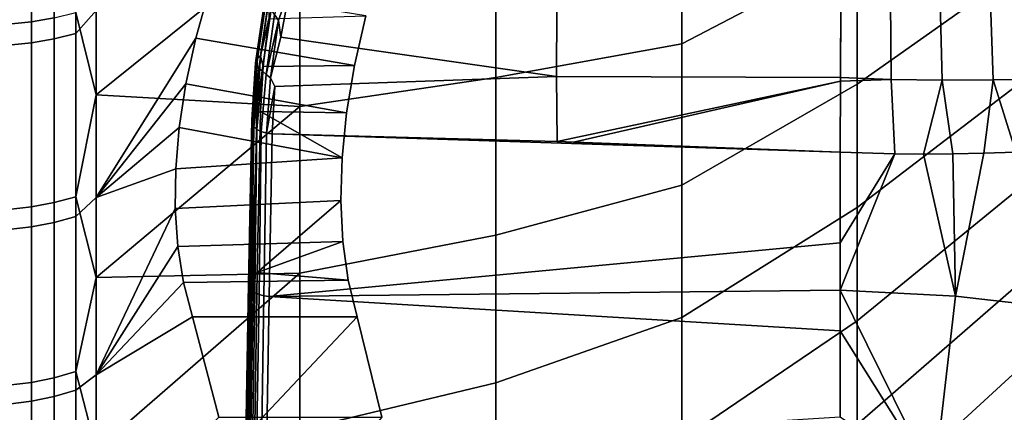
# Model space of a CAD drawing. Header units: metres. Extents: x -24 to 94, y -256 to 25.
# Tile 160 of 195: x 70.96 to 78.1, y -16.82 to -13.97. Entities that reach past the tile are written whole.
import ezdxf

# ---------------------------------------------------------------- set-up
doc = ezdxf.new("R2010")
doc.units = ezdxf.units.M
doc.layers.add('solid_10_061_003_XXX', color=7, linetype='CONTINUOUS')

msp = doc.modelspace()

# ---------------------------------------------------------------- linework, layer by layer
at = {"layer": 'solid_10_061_003_XXX'}
for points in [[(77.036316, -13.480136, 75.300735), (75.764908, -14.145038, 74.145805), (75.764908, -13.056649, 73.238098), (77.036316, -12.461349, 74.427681)], [(71.046471, -13.985891, 69.463066), (71.046471, -12.582943, 68.574776), (71.211105, -12.557589, 68.617943), (71.211105, -13.957709, 69.504448)], [(70.877182, -14.003275, 69.437538), (70.877182, -12.598582, 68.548141), (71.046471, -12.582943, 68.574776), (71.046471, -13.985891, 69.463066)], [(71.211105, -12.716043, 111.2882), (71.211105, -14.109542, 110.391327), (71.368919, -14.070512, 110.334915), (71.368919, -12.680868, 111.229317)], [(71.368919, -12.680868, 111.229317), (71.368919, -14.070512, 110.334915), (71.5177, -13.90349, 110.345253)], [(78.224976, -13.597561, 77.358727), (77.036316, -14.43792, 76.240318), (77.036316, -13.480136, 75.300735), (78.224976, -12.710173, 76.46682)], [(70.877182, -12.757555, 111.357697), (70.877182, -14.155602, 110.457893), (71.046471, -14.138031, 110.432495), (71.046471, -12.741718, 111.331184)], [(71.046471, -12.741718, 111.331184), (71.046471, -14.138031, 110.432495), (71.211105, -14.109542, 110.391327), (71.211105, -12.716043, 111.2882)], [(75.764908, -14.145038, 74.145805), (74.415588, -14.389271, 72.743309), (74.415588, -13.180538, 71.80336), (75.764908, -13.056649, 73.238098)], [(71.368919, -13.919099, 69.561142), (71.5177, -13.12173, 69.141991), (72.993484, -13.325348, 70.516014), (71.5177, -14.51454, 70.086075)], [(74.415588, -14.389271, 72.743309), (72.993484, -14.598646, 71.450874), (72.993484, -13.325348, 70.516014), (74.415588, -13.180538, 71.80336)], [(72.993484, -13.325348, 70.516014), (72.993484, -14.598646, 71.450874), (71.5177, -14.51454, 70.086075)], [(77.036316, -14.43792, 76.240318), (75.764908, -15.170493, 75.124062), (75.764908, -14.145038, 74.145805), (77.036316, -13.480136, 75.300735)], [(72.811127, -13.932867, 110.598785), (72.840034, -13.976794, 110.591194), (72.926514, -13.719463, 110.725327), (72.929512, -13.55107, 110.798302)], [(78.224976, -14.422503, 78.308685), (77.036316, -15.330364, 77.242165), (77.036316, -14.43792, 76.240318), (78.224976, -13.597561, 77.358727)], [(71.5177, -13.90349, 110.345253), (71.5177, -15.259486, 109.349014), (72.240234, -14.104398, 109.604698), (72.337082, -13.755912, 109.767708)], [(73.389671, -14.303351, 109.499153), (73.471924, -13.943254, 109.682632), (72.337082, -13.755912, 109.767708), (72.240234, -14.104398, 109.604698)], [(72.840034, -13.976794, 110.591194), (72.856956, -14.096825, 110.531494), (72.926514, -13.719463, 110.725327)], [(72.926514, -13.719463, 110.725327), (72.856956, -14.096825, 110.531494), (74.854813, -14.382651, 110.381096), (74.857162, -13.886746, 110.657349)], [(72.740303, -13.826478, 110.473816), (72.675682, -14.265957, 110.225746), (72.673004, -14.285431, 110.257988), (72.737999, -13.84347, 110.507462)], [(72.737999, -13.84347, 110.507462), (72.673004, -14.285431, 110.257988), (72.679787, -14.305371, 110.28933), (72.745049, -13.861547, 110.539864)], [(72.751831, -13.811649, 110.441055), (72.687637, -14.248182, 110.194649), (72.675682, -14.265957, 110.225746), (72.740303, -13.826478, 110.473816)], [(72.771843, -13.799923, 110.411255), (72.708122, -14.233235, 110.166664), (72.687637, -14.248182, 110.194649), (72.751831, -13.811649, 110.441055)], [(72.771843, -13.799923, 110.411255), (72.769493, -13.964108, 110.294319), (72.708122, -14.233235, 110.166664)], [(76.91861, -13.814621, 110.718033), (76.91523, -14.388362, 110.404297), (77.283592, -14.402847, 110.409119), (77.277946, -13.831435, 110.722527)], [(76.91861, -13.814621, 110.718033), (76.918236, -13.873798, 110.688835), (76.91523, -14.388362, 110.404297)], [(77.277946, -13.831435, 110.722527), (77.283592, -14.402847, 110.409119), (77.652634, -14.408589, 110.435753), (77.63929, -13.842462, 110.745697)], [(77.63929, -13.842462, 110.745697), (77.652634, -14.408589, 110.435753), (78.022285, -14.407184, 110.483292), (78.002769, -13.848866, 110.787117)], [(78.002769, -13.848866, 110.787117), (78.022285, -14.407184, 110.483292), (78.392464, -14.400368, 110.550674), (78.368378, -13.851983, 110.846252)], [(71.211105, -15.295492, 70.482491), (71.211105, -13.957709, 69.504448), (71.368919, -13.919099, 69.561142), (71.368919, -15.253181, 70.536476)], [(71.368919, -15.397313, 109.349701), (71.5177, -15.259486, 109.349014), (71.5177, -13.90349, 110.345253), (71.368919, -14.070512, 110.334915)], [(71.368919, -15.253181, 70.536476), (71.368919, -13.919099, 69.561142), (71.5177, -14.51454, 70.086075)], [(72.745049, -13.861547, 110.539864), (72.679787, -14.305371, 110.28933), (72.695587, -14.324514, 110.317795), (72.761017, -13.879564, 110.568954)], [(72.761017, -13.879564, 110.568954), (72.695587, -14.324514, 110.317795), (72.719414, -14.341646, 110.34156), (72.784889, -13.896379, 110.592903)], [(72.784889, -13.896379, 110.592903), (72.719414, -14.341646, 110.34156), (72.748619, -14.366323, 110.3526), (72.811127, -13.932867, 110.598785)], [(74.854813, -14.382651, 110.381096), (76.91523, -14.388362, 110.404297), (76.918236, -13.873798, 110.688835), (74.857162, -13.886746, 110.657349)], [(70.877182, -15.345425, 70.418777), (70.877182, -14.003275, 69.437538), (71.046471, -13.985891, 69.463066), (71.046471, -15.326375, 70.443085)], [(71.046471, -15.326375, 70.443085), (71.046471, -13.985891, 69.463066), (71.211105, -13.957709, 69.504448), (71.211105, -15.295492, 70.482491)], [(72.708122, -14.233235, 110.166664), (72.769493, -13.964108, 110.294319), (72.726921, -14.309551, 110.089256)], [(73.389671, -14.303351, 109.499153), (72.726921, -14.309551, 110.089256), (72.769493, -13.964108, 110.294319), (73.471924, -13.943254, 109.682632)], [(72.811127, -13.932867, 110.598785), (72.748619, -14.366323, 110.3526), (72.840034, -13.976794, 110.591194)], [(72.748619, -14.366323, 110.3526), (72.781898, -14.392173, 110.353104), (72.840034, -13.976794, 110.591194)], [(72.840034, -13.976794, 110.591194), (72.781898, -14.392173, 110.353104), (72.856956, -14.096825, 110.531494)], [(70.877182, -14.155602, 110.457893), (70.877182, -15.490428, 109.466721), (71.046471, -15.471199, 109.442551), (71.046471, -14.138031, 110.432495)], [(71.046471, -14.138031, 110.432495), (71.046471, -15.471199, 109.442551), (71.211105, -15.440024, 109.403374), (71.211105, -14.109542, 110.391327)], [(71.211105, -14.109542, 110.391327), (71.211105, -15.440024, 109.403374), (71.368919, -15.397313, 109.349701), (71.368919, -14.070512, 110.334915)], [(71.5177, -15.259486, 109.349014), (72.167992, -14.435933, 109.42485), (72.240234, -14.104398, 109.604698)], [(73.332672, -14.645503, 109.296913), (73.389671, -14.303351, 109.499153), (72.240234, -14.104398, 109.604698), (72.167992, -14.435933, 109.42485)], [(72.781898, -14.392173, 110.353104), (72.813194, -14.45562, 110.319168), (74.854813, -14.382651, 110.381096), (72.856956, -14.096825, 110.531494)], [(75.764908, -15.170493, 75.124062), (74.415588, -15.531178, 73.763412), (74.415588, -14.389271, 72.743309), (75.764908, -14.145038, 74.145805)], [(72.659966, -14.66861, 109.915489), (72.687637, -14.248182, 110.194649), (72.708122, -14.233235, 110.166664), (72.680672, -14.650494, 109.889618)], [(72.687637, -14.248182, 110.194649), (72.659966, -14.66861, 109.915489), (72.675682, -14.265957, 110.225746)], [(72.675682, -14.265957, 110.225746), (72.659966, -14.66861, 109.915489), (72.673004, -14.285431, 110.257988)], [(72.680672, -14.650494, 109.889618), (72.708122, -14.233235, 110.166664), (72.726921, -14.309551, 110.089256), (72.708275, -14.636212, 109.868881)], [(72.673004, -14.285431, 110.257988), (72.659966, -14.66861, 109.915489), (72.645767, -14.696676, 109.955032)], [(72.673004, -14.285431, 110.257988), (72.645767, -14.696676, 109.955032), (72.679787, -14.305371, 110.28933)], [(72.679787, -14.305371, 110.28933), (72.645767, -14.696676, 109.955032), (72.64679, -14.721109, 109.989052)], [(72.679787, -14.305371, 110.28933), (72.64679, -14.721109, 109.989052), (72.695587, -14.324514, 110.317795)], [(72.695587, -14.324514, 110.317795), (72.64679, -14.721109, 109.989052), (72.659355, -14.744592, 110.021393)], [(72.695587, -14.324514, 110.317795), (72.659355, -14.744592, 110.021393), (72.719414, -14.341646, 110.34156)], [(72.719414, -14.341646, 110.34156), (72.659355, -14.744592, 110.021393), (72.68248, -14.765289, 110.049538)], [(72.719414, -14.341646, 110.34156), (72.68248, -14.765289, 110.049538), (72.714371, -14.781589, 110.071281), (72.748619, -14.366323, 110.3526)], [(73.332672, -14.645503, 109.296913), (72.708275, -14.636212, 109.868881), (72.726921, -14.309551, 110.089256), (73.389671, -14.303351, 109.499153)], [(72.748619, -14.366323, 110.3526), (72.714371, -14.781589, 110.071281), (72.752525, -14.792218, 110.084938), (72.781898, -14.392173, 110.353104)], [(72.781898, -14.392173, 110.353104), (72.752525, -14.792218, 110.084938), (72.813194, -14.45562, 110.319168)], [(72.813194, -14.45562, 110.319168), (72.793976, -14.79636, 110.089432), (74.860611, -14.854169, 110.065987), (74.854813, -14.382651, 110.381096)], [(74.415588, -15.531178, 73.763412), (72.993484, -15.806568, 72.468803), (72.993484, -14.598646, 71.450874), (74.415588, -14.389271, 72.743309)], [(76.91523, -14.388362, 110.404297), (74.854813, -14.382651, 110.381096), (74.860611, -14.854169, 110.065987), (76.915077, -14.41622, 110.387238)], [(76.915077, -14.41622, 110.387238), (74.860611, -14.854169, 110.065987), (74.979454, -14.85825, 110.064392)], [(76.915077, -14.41622, 110.387238), (74.979454, -14.85825, 110.064392), (76.912247, -14.929785, 110.038795)], [(76.915077, -14.41622, 110.387238), (76.912247, -14.929785, 110.038795), (77.309685, -14.942298, 110.045181), (77.283592, -14.402847, 110.409119)], [(77.283592, -14.402847, 110.409119), (76.91523, -14.388362, 110.404297), (76.915077, -14.41622, 110.387238)], [(78.224976, -15.181214, 79.312332), (77.036316, -16.153433, 78.30175), (77.036316, -15.330364, 77.242165), (78.224976, -14.422503, 78.308685)], [(77.652634, -14.408589, 110.435753), (77.283592, -14.402847, 110.409119), (77.309685, -14.942298, 110.045181), (77.516876, -14.943934, 110.05954)], [(77.652634, -14.408589, 110.435753), (77.516876, -14.943934, 110.05954), (77.731224, -14.942408, 110.082161)], [(78.022285, -14.407184, 110.483292), (77.652634, -14.408589, 110.435753), (77.731224, -14.942408, 110.082161), (77.953896, -14.937777, 110.113731)], [(78.022285, -14.407184, 110.483292), (77.953896, -14.937777, 110.113731), (78.186386, -14.93015, 110.155106)], [(78.392464, -14.400368, 110.550674), (78.022285, -14.407184, 110.483292), (78.186386, -14.93015, 110.155106), (78.430916, -14.919326, 110.20771)], [(71.5177, -15.259486, 109.349014), (72.119308, -14.751702, 109.228844), (72.167992, -14.435933, 109.42485)], [(73.300034, -14.971338, 109.07608), (73.332672, -14.645503, 109.296913), (72.167992, -14.435933, 109.42485), (72.119308, -14.751702, 109.228844)], [(72.813194, -14.45562, 110.319168), (72.752525, -14.792218, 110.084938), (72.793976, -14.79636, 110.089432)], [(77.036316, -15.330364, 77.242165), (75.764908, -16.128452, 76.168495), (75.764908, -15.170493, 75.124062), (77.036316, -14.43792, 76.240318)], [(71.368919, -15.253181, 70.536476), (71.5177, -14.51454, 70.086075), (72.993484, -14.598646, 71.450874), (71.5177, -15.839678, 71.123009)], [(72.993484, -14.598646, 71.450874), (72.993484, -15.806568, 72.468803), (71.5177, -15.839678, 71.123009)], [(72.680672, -14.650494, 109.889618), (72.708275, -14.636212, 109.868881), (72.684677, -15.802075, 108.976471), (72.656769, -15.817824, 108.996483)], [(73.300034, -14.971338, 109.07608), (73.291306, -15.281755, 108.836662), (72.684677, -15.802075, 108.976471), (72.708275, -14.636212, 109.868881)], [(73.332672, -14.645503, 109.296913), (73.300034, -14.971338, 109.07608), (72.708275, -14.636212, 109.868881)], [(72.645767, -14.696676, 109.955032), (72.624016, -15.860079, 109.049026), (72.621246, -15.883864, 109.078247)], [(72.64679, -14.721109, 109.989052), (72.645767, -14.696676, 109.955032), (72.621246, -15.883864, 109.078247)], [(72.645767, -14.696676, 109.955032), (72.659966, -14.66861, 109.915489), (72.636116, -15.837589, 109.021187), (72.624016, -15.860079, 109.049026)], [(72.659966, -14.66861, 109.915489), (72.680672, -14.650494, 109.889618), (72.656769, -15.817824, 108.996483), (72.636116, -15.837589, 109.021187)], [(71.5177, -15.259486, 109.349014), (72.093521, -15.05148, 109.017906), (72.119308, -14.751702, 109.228844)], [(73.300034, -14.971338, 109.07608), (72.119308, -14.751702, 109.228844), (72.093521, -15.05148, 109.017906)], [(72.64679, -14.721109, 109.989052), (72.621246, -15.883864, 109.078247), (72.627975, -15.907438, 109.106995)], [(72.659355, -14.744592, 110.021393), (72.64679, -14.721109, 109.989052), (72.627975, -15.907438, 109.106995)], [(72.659355, -14.744592, 110.021393), (72.627975, -15.907438, 109.106995), (72.643784, -15.929304, 109.133438)], [(72.68248, -14.765289, 110.049538), (72.659355, -14.744592, 110.021393), (72.643784, -15.929304, 109.133438)], [(72.68248, -14.765289, 110.049538), (72.643784, -15.929304, 109.133438), (72.667656, -15.948076, 109.155907)], [(72.68248, -14.765289, 110.049538), (72.667656, -15.948076, 109.155907), (72.69809, -15.962564, 109.172974), (72.714371, -14.781589, 110.071281)], [(72.714371, -14.781589, 110.071281), (72.69809, -15.962564, 109.172974), (72.733147, -15.971846, 109.183563), (72.752525, -14.792218, 110.084938)], [(72.752525, -14.792218, 110.084938), (72.733147, -15.971846, 109.183563), (72.770607, -15.975375, 109.186958), (72.793976, -14.79636, 110.089432)], [(72.770607, -15.975375, 109.186958), (76.91272, -15.58641, 109.532318), (76.912247, -14.929785, 110.038795), (72.793976, -14.79636, 110.089432)], [(76.912247, -14.929785, 110.038795), (74.860611, -14.854169, 110.065987), (72.793976, -14.79636, 110.089432)], [(76.912247, -14.929785, 110.038795), (74.979454, -14.85825, 110.064392), (74.860611, -14.854169, 110.065987)], [(73.300034, -14.971338, 109.07608), (72.093521, -15.05148, 109.017906), (72.090012, -15.338443, 108.790367), (73.291306, -15.281755, 108.836662)], [(77.309685, -14.942298, 110.045181), (76.912247, -14.929785, 110.038795), (76.91272, -15.58641, 109.532318)], [(77.309685, -14.942298, 110.045181), (76.91272, -15.58641, 109.532318), (76.912842, -15.929625, 109.253387)], [(77.516876, -14.943934, 110.05954), (77.309685, -14.942298, 110.045181), (76.912842, -15.929625, 109.253387), (77.748199, -15.973103, 109.26976)], [(77.731224, -14.942408, 110.082161), (77.516876, -14.943934, 110.05954), (77.748199, -15.973103, 109.26976)], [(77.953896, -14.937777, 110.113731), (77.731224, -14.942408, 110.082161), (77.748199, -15.973103, 109.26976)], [(78.186386, -14.93015, 110.155106), (77.953896, -14.937777, 110.113731), (77.748199, -15.973103, 109.26976), (78.576324, -16.067663, 109.330429)], [(71.5177, -15.259486, 109.349014), (71.5177, -16.544336, 108.262558), (72.090012, -15.338443, 108.790367), (72.093521, -15.05148, 109.017906)], [(75.764908, -16.128452, 76.168495), (74.415588, -16.600958, 74.85891), (74.415588, -15.531178, 73.763412), (75.764908, -15.170493, 75.124062)], [(78.224976, -15.870208, 80.365067), (77.036316, -16.903397, 79.414276), (77.036316, -16.153433, 78.30175), (78.224976, -15.181214, 79.312332)], [(71.211105, -16.56496, 71.547699), (71.211105, -15.295492, 70.482491), (71.368919, -15.253181, 70.536476), (71.368919, -16.519138, 71.598747)], [(71.368919, -16.519138, 71.598747), (71.368919, -15.253181, 70.536476), (71.5177, -15.839678, 71.123009)], [(71.368919, -16.655346, 108.278061), (71.5177, -16.544336, 108.262558), (71.5177, -15.259486, 109.349014), (71.368919, -15.397313, 109.349701)], [(73.291306, -15.281755, 108.836662), (72.090012, -15.338443, 108.790367), (72.108864, -15.612881, 108.545891), (73.306358, -15.576685, 108.578934)], [(73.291306, -15.281755, 108.836662), (73.306358, -15.576685, 108.578934), (72.684677, -15.802075, 108.976471)], [(70.877182, -16.619038, 71.487465), (70.877182, -15.345425, 70.418777), (71.046471, -15.326375, 70.443085), (71.046471, -16.598408, 71.510445)], [(71.046471, -16.598408, 71.510445), (71.046471, -15.326375, 70.443085), (71.211105, -15.295492, 70.482491), (71.211105, -16.56496, 71.547699)], [(71.5177, -16.544336, 108.262558), (72.108864, -15.612881, 108.545891), (72.090012, -15.338443, 108.790367)], [(77.036316, -16.153433, 78.30175), (75.764908, -17.014652, 77.274467), (75.764908, -16.128452, 76.168495), (77.036316, -15.330364, 77.242165)], [(71.211105, -15.440024, 109.403374), (71.211105, -16.701548, 108.328766), (71.368919, -16.655346, 108.278061), (71.368919, -15.397313, 109.349701)], [(70.877182, -15.490428, 109.466721), (70.877182, -16.756069, 108.388596), (71.046471, -16.73527, 108.365768), (71.046471, -15.471199, 109.442551)], [(71.046471, -15.471199, 109.442551), (71.046471, -16.73527, 108.365768), (71.211105, -16.701548, 108.328766), (71.211105, -15.440024, 109.403374)], [(74.415588, -16.600958, 74.85891), (72.993484, -16.943703, 73.565239), (72.993484, -15.806568, 72.468803), (74.415588, -15.531178, 73.763412)], [(71.5177, -16.544336, 108.262558), (72.150406, -15.87479, 108.284004), (72.108864, -15.612881, 108.545891)], [(73.306358, -15.576685, 108.578934), (72.108864, -15.612881, 108.545891), (72.150406, -15.87479, 108.284004), (73.345459, -15.857376, 108.301476)], [(73.306358, -15.576685, 108.578934), (73.345459, -15.857376, 108.301476), (72.684677, -15.802075, 108.976471)], [(72.770607, -15.975375, 109.186958), (76.912842, -15.929625, 109.253387), (76.91272, -15.58641, 109.532318)], [(71.368919, -16.519138, 71.598747), (71.5177, -15.839678, 71.123009), (72.993484, -15.806568, 72.468803), (71.5177, -17.090963, 72.247955)], [(72.993484, -15.806568, 72.468803), (72.993484, -16.943703, 73.565239), (71.5177, -17.090963, 72.247955)], [(72.605728, -16.9741, 108.081093), (72.624016, -15.860079, 109.049026), (72.636116, -15.837589, 109.021187), (72.617844, -16.94986, 108.054718)], [(72.617844, -16.94986, 108.054718), (72.636116, -15.837589, 109.021187), (72.656769, -15.817824, 108.996483), (72.638535, -16.928516, 108.031342)], [(72.656769, -15.817824, 108.996483), (72.684677, -15.802075, 108.976471), (72.666481, -16.911467, 108.012405), (72.638535, -16.928516, 108.031342)], [(73.345459, -15.857376, 108.301476), (73.409088, -16.123226, 108.003929), (72.666481, -16.911467, 108.012405), (72.684677, -15.802075, 108.976471)], [(71.5177, -16.544336, 108.262558), (72.215096, -16.123703, 108.004326), (72.150406, -15.87479, 108.284004)], [(73.409088, -16.123226, 108.003929), (73.345459, -15.857376, 108.301476), (72.150406, -15.87479, 108.284004), (72.215096, -16.123703, 108.004326)], [(72.602959, -16.999697, 108.108795), (72.621246, -15.883864, 109.078247), (72.624016, -15.860079, 109.049026), (72.605728, -16.9741, 108.081093)], [(72.609711, -17.025021, 108.136063), (72.627975, -15.907438, 109.106995), (72.621246, -15.883864, 109.078247), (72.602959, -16.999697, 108.108795)], [(72.625549, -17.048462, 108.161156), (72.643784, -15.929304, 109.133438), (72.627975, -15.907438, 109.106995), (72.609711, -17.025021, 108.136063)], [(78.224976, -16.48632, 81.462044), (77.036316, -17.576866, 80.574707), (77.036316, -16.903397, 79.414276), (78.224976, -15.870208, 80.365067)], [(72.649475, -17.068533, 108.18248), (72.667656, -15.948076, 109.155907), (72.643784, -15.929304, 109.133438), (72.625549, -17.048462, 108.161156)], [(72.67997, -17.083958, 108.198685), (72.69809, -15.962564, 109.172974), (72.667656, -15.948076, 109.155907), (72.649475, -17.068533, 108.18248)], [(72.71508, -17.093754, 108.20874), (72.733147, -15.971846, 109.183563), (72.69809, -15.962564, 109.172974), (72.67997, -17.083958, 108.198685)], [(72.733147, -15.971846, 109.183563), (72.71508, -17.093754, 108.20874), (72.752426, -17.10918, 108.200996), (72.770607, -15.975375, 109.186958)], [(72.770607, -15.975375, 109.186958), (72.752426, -17.10918, 108.200996), (76.912903, -16.847603, 108.455353), (76.912857, -16.22592, 109.004318)], [(72.770607, -15.975375, 109.186958), (76.912857, -16.22592, 109.004318), (76.912842, -15.929625, 109.253387)], [(77.594002, -17.310505, 108.056099), (76.912842, -15.929625, 109.253387), (76.912857, -16.22592, 109.004318)], [(77.748199, -15.973103, 109.26976), (76.912842, -15.929625, 109.253387), (77.594002, -17.310505, 108.056099)], [(78.576324, -16.067663, 109.330429), (77.748199, -15.973103, 109.26976), (77.594002, -17.310505, 108.056099), (78.27153, -17.36978, 108.09671)], [(71.5177, -17.752048, 107.090965), (72.405739, -16.85149, 107.136833), (72.215096, -16.123703, 108.004326), (71.5177, -16.544336, 108.262558)], [(73.587471, -16.851982, 107.135284), (73.409088, -16.123226, 108.003929), (72.215096, -16.123703, 108.004326), (72.405739, -16.85149, 107.136833)], [(72.654892, -17.958298, 106.980766), (72.666481, -16.911467, 108.012405), (73.409088, -16.123226, 108.003929), (73.587471, -16.851982, 107.135284)], [(75.764908, -17.014652, 77.274467), (74.415588, -17.593641, 76.024727), (74.415588, -16.600958, 74.85891), (75.764908, -16.128452, 76.168495)], [(77.036316, -16.903397, 79.414276), (75.764908, -17.82515, 78.437065), (75.764908, -17.014652, 77.274467), (77.036316, -16.153433, 78.30175)], [(77.594002, -17.310505, 108.056099), (76.912857, -16.22592, 109.004318), (76.912903, -16.847603, 108.455353)], [(78.224976, -17.026722, 82.598228), (77.036316, -18.170792, 81.777794), (77.036316, -17.576866, 80.574707), (78.224976, -16.48632, 81.462044)], [(71.046471, -17.796307, 72.660385), (71.046471, -16.598408, 71.510445), (71.211105, -16.56496, 71.547699), (71.211105, -17.760447, 72.695328)], [(71.211105, -17.760447, 72.695328), (71.211105, -16.56496, 71.547699), (71.368919, -16.519138, 71.598747), (71.368919, -17.711317, 72.743195)], [(71.368919, -17.711317, 72.743195), (71.368919, -16.519138, 71.598747), (71.5177, -17.090963, 72.247955)], [(71.368919, -17.838993, 107.124794), (71.5177, -17.752048, 107.090965), (71.5177, -16.544336, 108.262558), (71.368919, -16.655346, 108.278061)], [(70.877182, -17.818426, 72.638832), (70.877182, -16.619038, 71.487465), (71.046471, -16.598408, 71.510445), (71.046471, -17.796307, 72.660385)], [(74.415588, -17.593641, 76.024727), (72.993484, -18.004961, 74.735268), (72.993484, -16.943703, 73.565239), (74.415588, -16.600958, 74.85891)], [(71.046471, -16.73527, 108.365768), (71.046471, -17.924595, 107.20697), (71.211105, -17.888477, 107.172295), (71.211105, -16.701548, 108.328766)], [(71.211105, -16.701548, 108.328766), (71.211105, -17.888477, 107.172295), (71.368919, -17.838993, 107.124794), (71.368919, -16.655346, 108.278061)], [(70.877182, -16.756069, 108.388596), (70.877182, -17.946875, 107.228355), (71.046471, -17.924595, 107.20697), (71.046471, -16.73527, 108.365768)]]:
    msp.add_3dface(points, dxfattribs=at)

doc.saveas('drawing.dxf')
